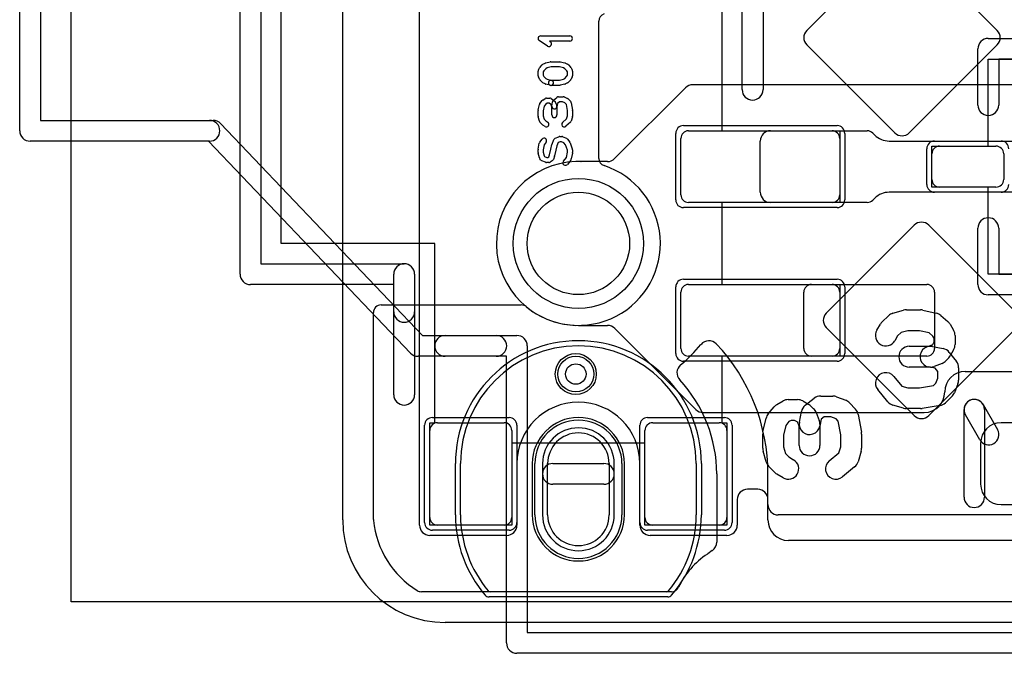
# Model space of a CAD drawing. Extents: x -3.2 to 23.2, y -0.5 to 25.
# Tile 1 of 22: x -3.2 to 6.5, y -0.3 to 5.9. Entities that reach past the tile are written whole.
import ezdxf

# ---------------------------------------------------------------- set-up
doc = ezdxf.new("R2010")
doc.units = 0
for name, color, linetype in [('Hole', 1, 'CONTINUOUS'), ('L1', 3, 'CONTINUOUS'), ('L4', 3, 'CONTINUOUS'), ('MetalMask-A', 176, 'CONTINUOUS'), ('MetalMask-B', 176, 'CONTINUOUS'), ('Outline', 7, 'CONTINUOUS'), ('PartsArea-A', 111, 'CONTINUOUS'), ('PartsArea-B', 111, 'CONTINUOUS'), ('PartsSilk-A', 221, 'CONTINUOUS'), ('PartsSilk-B', 221, 'CONTINUOUS'), ('Resist-A', 2, 'CONTINUOUS'), ('Resist-B', 2, 'CONTINUOUS'), ('Silk-A', 140, 'CONTINUOUS'), ('Silk-B', 140, 'CONTINUOUS')]:
    doc.layers.add(name, color=color, linetype=linetype)

msp = doc.modelspace()

# ---------------------------------------------------------------- linework, layer by layer
at = {"layer": 'Hole'}
for p, q in [((2, 1.05), (2, 1.55)), ((2.6, 1.55), (2.6, 1.05))]:
    msp.add_line(p, q, dxfattribs=at)
for centre, radius in [((2.3, 3.7), 0.5), ((2.275, 2.425), 0.1)]:
    msp.add_circle(centre, radius, dxfattribs=at)
for centre, start, end in [((2.3, 1.55), 0, 180), ((2.3, 1.05), 180, 0)]:
    msp.add_arc(centre, 0.3, start, end, dxfattribs=at)
at = {"layer": 'L1'}
for p, q in [((0.75, 0.95), (0.75, 9.45)), ((3.34571, 5.22071), (2.65392, 4.52892)), ((7.26895, 5.25), (3.41642, 5.25)), ((3.3, 4.175), (3.3, 4.725)), ((3.375, 4.8), (4.775, 4.8)), ((4.175, 4.8), (5.11895, 4.8)), ((4.85, 4.725), (4.85, 4.175)), ((5.17196, 4.77804), (5.19142, 4.75858)), ((4.075, 4.2), (4.075, 4.7)), ((5.33284, 4.7), (6.55, 4.7)), ((5.825, 4.65), (6.375, 4.65)), ((5.75, 4.325), (5.75, 4.575)), ((6.45, 4.575), (6.45, 4.325)), ((2.58321, 4.49963), (2.32678, 4.49963)), ((6.375, 4.25), (5.825, 4.25)), ((5.19142, 4.14142), (5.17196, 4.12196)), ((6.55, 4.2), (5.33284, 4.2)), ((4.775, 4.1), (3.375, 4.1)), ((5.11895, 4.1), (4.175, 4.1)), ((3.375, 3.3), (4.775, 3.3)), ((4.575, 3.3), (5.7, 3.3)), ((3.3, 2.675), (3.3, 3.225)), ((4.5, 2.675), (4.5, 3.225)), ((4.85, 3.225), (4.85, 2.675)), ((5.775, 3.225), (5.775, 2.675)), ((2.3, 2.89996), (2.58362, 2.89996)), ((2.65433, 2.87067), (3.44571, 2.07929)), ((4.775, 2.6), (3.375, 2.6)), ((5.7, 2.6), (4.575, 2.6)), ((6.075, 2.45), (6.825, 2.45)), ((3.51642, 2.05), (5.675, 2.05)), ((0.925, 1.95), (1.575, 1.95)), ((3.025, 1.95), (3.675, 1.95)), ((6.825, 1.95), (6.425, 1.95)), ((0.85, 1.025), (0.85, 1.875)), ((1.65, 1.875), (1.65, 1.025)), ((2.95, 1.025), (2.95, 1.875)), ((3.75, 1.875), (3.75, 1.025)), ((6.225, 1.75), (6.225, 1.35)), ((1.69996, 1.55), (1.69996, 1.05)), ((2.90004, 1.05), (2.90004, 1.55)), ((4.05, 1.3), (3.95, 1.3)), ((3.85, 1.2), (3.85, 0.95)), ((4.15, 1), (4.15, 1.2)), ((6.425, 1.15), (14.425, 1.15)), ((1.7, 1.04307), (1.7, 0.95)), ((2.9, 0.95), (2.9, 1.04307)), ((1.575, 0.95), (0.925, 0.95)), ((3.675, 0.95), (3.025, 0.95)), ((1.6, 0.85), (0.85, 0.85)), ((3.75, 0.85), (3, 0.85)), ((16.75, 0.8), (4.35, 0.8))]:
    msp.add_line(p, q, dxfattribs=at)
msp.add_circle((2.275, 2.425), 0.2, dxfattribs=at)
for centre, radius, start, end in [((3.41642, 5.15), 0.1, 90, 135), ((3.375, 4.725), 0.075, 90, 180), ((4.175, 4.7), 0.1, 90, 180), ((4.775, 4.725), 0.075, 0, 90), ((5.11895, 4.72503), 0.07497, 45, 90), ((5.33284, 4.9), 0.2, -135, -90), ((5.825, 4.575), 0.075, 90, 180), ((6.375, 4.575), 0.075, 0, 90), ((2.58321, 4.59963), 0.1, -90, -45), ((2.29997, 3.7), 0.80004, 91.84514, -89.997852), ((2.27277, 4.57459), 0.07497, -88.899469, -88.218922), ((2.29992, 3.70001), 0.80004, 88.240825, 91.777809), ((2.32678, 4.5746), 0.07497, -91.75816, -90), ((5.825, 4.325), 0.075, 180, -90), ((6.375, 4.325), 0.075, -90, 0), ((3.375, 4.175), 0.075, 180, -90), ((4.175, 4.2), 0.1, 180, -90), ((4.775, 4.175), 0.075, -90, 0), ((5.33284, 4), 0.2, 90, 135), ((5.11895, 4.17497), 0.07497, -90, -45), ((3.375, 3.225), 0.075, 90, 180), ((4.575, 3.225), 0.075, 90, 180), ((4.775, 3.225), 0.075, 0, 90), ((5.7, 3.225), 0.075, 0, 90), ((2.58362, 2.79996), 0.1, 45, 90), ((3.375, 2.675), 0.075, 180, -90), ((4.575, 2.675), 0.075, 180, -90), ((4.775, 2.675), 0.075, -90, 0), ((5.7, 2.675), 0.075, -90, 0), ((6.075, 2.25), 0.2, 90, 180), ((5.675, 2.25), 0.2, -90, 0), ((2.3, 1.55), 0.60004, 0, 180), ((3.51642, 2.15), 0.1, -135, -90), ((0.925, 1.875), 0.075, 90, 180), ((1.575, 1.875), 0.075, 0, 90), ((3.025, 1.875), 0.075, 90, 180), ((3.675, 1.875), 0.075, 0, 90), ((6.425, 1.75), 0.2, 90, 180), ((6.425, 1.35), 0.2, 180, -90), ((3.95, 1.2), 0.1, 90, 180), ((4.05, 1.2), 0.1, 0, 90), ((0.925, 1.025), 0.075, 180, -90), ((1.575, 1.025), 0.075, -90, 0), ((2.3, 1.05082), 0.60004, -179.921701, -179.342082), ((1.62503, 1.04307), 0.07497, 0, 0.657226), ((2.29999, 1.05082), 0.60005, -0.657907, -0.078298), ((2.97497, 1.04307), 0.07497, 179.342774, 180), ((3.025, 1.025), 0.075, 180, -90), ((3.675, 1.025), 0.075, -90, 0), ((4.35, 1), 0.2, 180, -90), ((0.85, 0.95), 0.1, 180, -90), ((1.6, 0.95), 0.1, -90, 0), ((3, 0.95), 0.1, 180, -90), ((3.75, 0.95), 0.1, -90, 0)]:
    msp.add_arc(centre, radius, start, end, dxfattribs=at)
at = {"layer": 'L4'}
for p, q in [((5.38763, 6.6385), (4.52904, 5.77991)), ((6.38762, 5.77991), (5.52903, 6.6385)), ((2.5, 4.53068), (2.5, 5.86932)), ((4.52904, 5.63849), (5.38762, 4.77991)), ((5.52904, 4.77991), (6.38762, 5.63849)), ((5.57763, 3.8785), (4.71904, 3.01991)), ((6.57762, 3.01991), (5.71903, 3.8785)), ((0.37497, 3.1), (1.74317, 3.1)), ((0.3, 1.00348), (0.3, 3.02503)), ((4.71904, 2.87849), (5.57762, 2.01991)), ((5.71904, 2.01991), (6.57762, 2.87849)), ((1.15, 1.05), (1.15, 1.55)), ((1.85, 1.55), (1.85, 1.05)), ((1.95, 1.55), (1.95, 1.05)), ((2.65, 1.05), (2.65, 1.55)), ((2.75, 1.05), (2.75, 1.55)), ((3.45, 1.55), (3.45, 1.05)), ((3.64999, 1.45), (3.64999, 0.78353)), ((4.14999, 1.15), (4.14999, 1.45)), ((15.75, 1.05), (4.24999, 1.05)), ((3.6068, 0.70124), (3.56198, 0.66953)), ((3.20943, 0.3), (0.7678, 0.3)), ((3.16023, 0.3), (1.43977, 0.3))]:
    msp.add_line(p, q, dxfattribs=at)
msp.add_circle((2.275, 2.425), 0.2, dxfattribs=at)
for centre, radius, start, end in [((2.57497, 5.86932), 0.07497, 108.316524, 180), ((4.59975, 5.7092), 0.1, 135, -135), ((6.31691, 5.7092), 0.1, -45, 45), ((5.45833, 4.85062), 0.1, -135, -45), ((2.57497, 4.53068), 0.07497, 180, -108.316524), ((2.3, 3.7), 0.80004, -129.521499, 71.684628), ((5.64833, 3.8078), 0.09998, 45, 135), ((0.37497, 3.02503), 0.07497, 90, 180), ((1.74317, 3.02503), 0.07497, 50.477221, 90), ((4.78975, 2.9492), 0.1, 135, -135), ((2.3, 1.55), 1.15, 0, 180), ((2.29997, 3.7), 1.55002, -49.934927, -39.51417), ((3.43823, 2.76184), 0.07497, -39.880918, -38.84362), ((3.57326, 2.65056), 0.10002, 44.149376, 140.021326), ((3.70067, 2.77048), 0.07497, -137.913948, -136.686273), ((2.29999, 1.45002), 1.85, -0.000619, 43.311298), ((3.36201, 2.43721), 0.1, 130.059389, -137.091105), ((3.23445, 2.31746), 0.07497, 42.875703, 43.567769), ((2.29999, 1.45), 1.35, 0, 42.870862), ((5.64833, 2.09062), 0.1, -135, -45), ((2.3, 1.55), 0.45, 0, 180), ((2.3, 1.55), 0.35, 0, 180), ((4.24999, 1.15), 0.1, 180, -90), ((0.37497, 1.00348), 0.07497, 180, -174.427802), ((1.20347, 1.08427), 0.9074, -174.43027, -121.561089), ((2.3, 1.05), 1.15, 180, -139.876046), ((2.3, 1.05), 0.45, 180, 0), ((2.3, 1.05), 0.35, 180, 0), ((2.3, 1.05), 1.15, -40.123954, 0), ((3.54997, 0.78353), 0.10002, -53.553999, 0), ((3.56445, 0.7631), 0.07497, -55.604052, -54.703078), ((3.56485, 0.76338), 0.07497, -55.076223, -53.553478), ((4.00003, -0.00006), 0.80006, 123.449138, 154.620033), ((3.51772, 0.73004), 0.07497, -56.551587, -53.81642), ((0.76777, 0.37497), 0.07497, -121.56144, -89.977072), ((1.43977, 0.325), 0.025, -139.883409, -90), ((3.16023, 0.325), 0.025, -90, -40.116591), ((3.20945, 0.37497), 0.07497, -90.015285, -25.361808)]:
    msp.add_arc(centre, radius, start, end, dxfattribs=at)
at = {"layer": 'MetalMask-A'}
for p, q in [((3.3, 4.175), (3.3, 4.725)), ((3.375, 4.8), (4.775, 4.8)), ((4.85, 4.725), (4.85, 4.175)), ((5.825, 4.65), (6.375, 4.65)), ((5.75, 4.325), (5.75, 4.575)), ((6.45, 4.575), (6.45, 4.325)), ((6.375, 4.25), (5.825, 4.25)), ((4.775, 4.1), (3.375, 4.1)), ((3.375, 3.3), (4.775, 3.3)), ((3.3, 2.675), (3.3, 3.225)), ((4.85, 3.225), (4.85, 2.675)), ((4.775, 2.6), (3.375, 2.6)), ((0.925, 1.95), (1.575, 1.95)), ((3.025, 1.95), (3.675, 1.95)), ((0.85, 1.025), (0.85, 1.875)), ((1.65, 1.875), (1.65, 1.025)), ((2.95, 1.025), (2.95, 1.875)), ((3.75, 1.875), (3.75, 1.025)), ((1.575, 0.95), (0.925, 0.95)), ((3.675, 0.95), (3.025, 0.95))]:
    msp.add_line(p, q, dxfattribs=at)
for centre, start, end in [((3.375, 4.725), 90, 180), ((4.775, 4.725), 0, 90), ((5.825, 4.575), 90, 180), ((6.375, 4.575), 0, 90), ((5.825, 4.325), 180, -90), ((6.375, 4.325), -90, 0), ((3.375, 4.175), 180, -90), ((4.775, 4.175), -90, 0), ((3.375, 3.225), 90, 180), ((4.775, 3.225), 0, 90), ((3.375, 2.675), 180, -90), ((4.775, 2.675), -90, 0), ((0.925, 1.875), 90, 180), ((1.575, 1.875), 0, 90), ((3.025, 1.875), 90, 180), ((3.675, 1.875), 0, 90), ((0.925, 1.025), 180, -90), ((1.575, 1.025), -90, 0), ((3.025, 1.025), 180, -90), ((3.675, 1.025), -90, 0)]:
    msp.add_arc(centre, 0.075, start, end, dxfattribs=at)
at = {"layer": 'MetalMask-B'}
for p, q in [((1.15, 1.05), (1.15, 1.55)), ((1.95, 1.55), (1.95, 1.05)), ((2.65, 1.05), (2.65, 1.55)), ((3.45, 1.55), (3.45, 1.05)), ((3.16023, 0.3), (1.43977, 0.3))]:
    msp.add_line(p, q, dxfattribs=at)
for centre, radius, start, end in [((2.3, 1.55), 1.15, 0, 180), ((2.3, 1.55), 0.35, 0, 180), ((2.3, 1.05), 1.15, 180, -139.876046), ((2.3, 1.05), 0.35, 180, 0), ((2.3, 1.05), 1.15, -40.123954, 0), ((1.43977, 0.325), 0.025, -139.883409, -90), ((3.16023, 0.325), 0.025, -90, -40.116591)]:
    msp.add_arc(centre, radius, start, end, dxfattribs=at)
at = {"layer": 'Outline'}
for p, q in [((0, 1), (0, 20)), ((7, 0), (1, 0))]:
    msp.add_line(p, q, dxfattribs=at)
msp.add_arc((1, 1), 1, 180, -90, dxfattribs=at)
at = {"layer": 'PartsArea-A'}
for p, q in [((3.7, 7.1), (3.7, 4.8)), ((-0.6, 3.7), (-0.6, 6.7)), ((6.3, 4.65), (6.3, 5.5)), ((6.3, 5.5), (8.1, 5.5)), ((3.7, 4.8), (4.85, 4.8)), ((4.85, 4.8), (4.85, 4.1)), ((5.75, 4.25), (5.75, 4.65)), ((5.75, 4.65), (6.3, 4.65)), ((6.3, 4.25), (5.75, 4.25)), ((6.3, 3.4), (6.3, 4.25)), ((4.85, 4.1), (3.7, 4.1)), ((3.7, 4.1), (3.7, 3.3)), ((0.9, 3.7), (-0.6, 3.7)), ((0.9, 1.95), (0.9, 3.7)), ((8.1, 3.4), (6.3, 3.4)), ((3.7, 3.3), (4.85, 3.3)), ((4.85, 3.3), (4.85, 2.6)), ((4.85, 2.6), (3.7, 2.6)), ((3.7, 2.6), (3.7, 1.95)), ((0.85, 0.95), (0.85, 1.95)), ((0.85, 1.95), (0.9, 1.95)), ((3.7, 1.95), (3.75, 1.95)), ((3.75, 1.95), (3.75, 0.95)), ((2.95, 1.75), (1.65, 1.75)), ((1.65, 1.75), (1.65, 0.95)), ((2.95, 0.95), (2.95, 1.75)), ((1.65, 0.95), (0.85, 0.95)), ((3.75, 0.95), (2.95, 0.95))]:
    msp.add_line(p, q, dxfattribs=at)
at = {"layer": 'PartsArea-B'}
for p, q in [((-2.65, 0.2), (-2.65, 23.8)), ((22.65, 0.2), (-2.65, 0.2))]:
    msp.add_line(p, q, dxfattribs=at)
at = {"layer": 'PartsSilk-A'}
for p, q in [((-1.0016, 3.4), (-1.0016, 7)), ((-0.7984, 7), (-0.7984, 3.5016)), ((3.8984, 5.2016), (3.8984, 6.6984)), ((4.1016, 6.6984), (4.1016, 5.2016)), ((2.0003, 5.62763), (1.91882, 5.68041)), ((1.93241, 5.72639), (2.21759, 5.72639)), ((2.21759, 5.67639), (2.01699, 5.67639)), ((2.01699, 5.67639), (2.02748, 5.66959)), ((6.3, 5.7016), (8.1, 5.7016)), ((6.1984, 5.0516), (6.1984, 5.6)), ((8.1, 5.4984), (6.4016, 5.4984)), ((6.4016, 5.4984), (6.4016, 5.0516)), ((1.90741, 5.3375), (1.90741, 5.38194)), ((1.9107, 5.39434), (1.92181, 5.41379)), ((1.92483, 5.418), (1.94705, 5.443)), ((1.95456, 5.44875), (1.97678, 5.45986)), ((1.96394, 5.38673), (1.95741, 5.3753)), ((1.98123, 5.40618), (1.96394, 5.38673)), ((1.99669, 5.41391), (1.98123, 5.40618)), ((1.9819, 5.46175), (2.02635, 5.47286)), ((2.03549, 5.42361), (1.99669, 5.41391)), ((2.03241, 5.47361), (2.11759, 5.47361)), ((2.11451, 5.42361), (2.03549, 5.42361)), ((2.15331, 5.41391), (2.11451, 5.42361)), ((2.12365, 5.47286), (2.1681, 5.46175)), ((2.16877, 5.40618), (2.15331, 5.41391)), ((2.18606, 5.38673), (2.16877, 5.40618)), ((2.17322, 5.45986), (2.19544, 5.44875)), ((2.19259, 5.3753), (2.18606, 5.38673)), ((2.20295, 5.443), (2.22517, 5.418)), ((2.22819, 5.41379), (2.2393, 5.39434)), ((2.24259, 5.38194), (2.24259, 5.3375)), ((1.92116, 5.3041), (1.91005, 5.32632)), ((1.94705, 5.27367), (1.92483, 5.29867)), ((1.95741, 5.3753), (1.95741, 5.3434)), ((1.95741, 5.3434), (1.9644, 5.32942)), ((1.9644, 5.32942), (1.98123, 5.31049)), ((1.98123, 5.31049), (1.99669, 5.30276)), ((1.99669, 5.30276), (2.03847, 5.29231)), ((2.03241, 5.29306), (2.11451, 5.29306)), ((2.11451, 5.29306), (2.15331, 5.30276)), ((2.15331, 5.30276), (2.16877, 5.31049)), ((2.16877, 5.31049), (2.1856, 5.32942)), ((2.1856, 5.32942), (2.19259, 5.3434)), ((2.19259, 5.3434), (2.19259, 5.3753)), ((2.22517, 5.29867), (2.20295, 5.27367)), ((2.23995, 5.32632), (2.22884, 5.3041)), ((1.97678, 5.25681), (1.95456, 5.26792)), ((2.02635, 5.24381), (1.9819, 5.25492)), ((2.11759, 5.24306), (2.03241, 5.24306)), ((2.1681, 5.25492), (2.12365, 5.24381)), ((2.19544, 5.26792), (2.17322, 5.25681)), ((1.924, 5.06701), (1.94622, 5.09479)), ((1.95249, 5.10037), (1.97471, 5.11426)), ((1.98796, 5.11806), (2.0213, 5.11806)), ((2.03455, 5.11426), (2.05677, 5.10037)), ((2.05715, 5.09838), (2.09048, 5.12615)), ((2.0612, 5.09685), (2.07231, 5.08574)), ((2.10648, 5.13194), (2.15093, 5.13194)), ((2.16054, 5.13002), (2.19387, 5.11614)), ((2.20295, 5.10967), (2.22517, 5.08467)), ((1.90741, 4.94306), (1.90741, 4.99861)), ((1.90795, 5.00376), (1.91906, 5.05654)), ((1.96676, 5.04042), (1.95741, 4.99601)), ((1.9826, 5.06023), (1.96676, 5.04042)), ((1.99513, 5.06806), (1.9826, 5.06023)), ((2.01413, 5.06806), (1.99513, 5.06806)), ((2.02785, 5.05948), (2.01413, 5.06806)), ((2.03303, 5.0543), (2.02785, 5.05948)), ((2.04074, 5.0331), (2.03303, 5.0543)), ((2.04074, 4.95417), (2.04074, 5.0331)), ((2.04113, 5.04188), (2.04854, 5.08355)), ((2.07813, 5.0766), (2.08924, 5.04604)), ((2.09617, 5.06581), (2.09035, 5.03312)), ((2.09074, 5.0375), (2.09074, 4.95417)), ((2.11553, 5.08194), (2.09617, 5.06581)), ((2.14593, 5.08194), (2.11553, 5.08194)), ((2.16937, 5.07218), (2.14593, 5.08194)), ((2.18295, 5.05691), (2.16937, 5.07218)), ((2.19259, 4.99662), (2.18295, 5.05691)), ((2.19259, 4.94634), (2.19259, 4.99662)), ((2.23117, 5.07201), (2.24228, 5.00256)), ((2.24259, 4.99861), (2.24259, 4.94306)), ((1.91936, 4.89495), (1.90825, 4.93662)), ((1.95741, 4.99601), (1.95741, 4.94634)), ((1.95741, 4.94634), (1.96615, 4.91356)), ((1.96615, 4.91356), (1.98204, 4.89568)), ((2.14558, 4.88131), (2.18429, 4.91519)), ((2.18429, 4.91519), (2.19259, 4.94634)), ((2.24175, 4.93662), (2.23064, 4.89495)), ((1.94705, 4.85978), (1.92483, 4.88478)), ((1.97471, 4.8413), (1.95249, 4.85519)), ((1.98204, 4.89568), (2.00121, 4.8837)), ((2.22294, 4.88258), (2.1785, 4.84369)), ((1.9233, 4.68831), (1.94552, 4.71887)), ((2.04266, 4.66934), (2.06118, 4.71379)), ((2.07464, 4.72725), (2.10797, 4.74114)), ((2.11759, 4.74306), (2.13981, 4.74306)), ((2.14942, 4.74114), (2.18276, 4.72725)), ((2.19337, 4.71887), (2.21559, 4.68831)), ((1.90741, 4.5875), (1.90741, 4.61528)), ((1.90785, 4.61996), (1.91896, 4.67829)), ((1.96703, 4.66343), (1.95741, 4.61292)), ((1.95741, 4.61292), (1.95741, 4.59058)), ((1.98596, 4.68947), (1.96703, 4.66343)), ((2.01938, 4.56648), (2.03012, 4.62018)), ((2.03038, 4.62134), (2.04149, 4.66578)), ((2.08954, 4.65184), (2.07903, 4.60979)), ((2.10338, 4.68505), (2.08954, 4.65184)), ((2.12259, 4.69306), (2.10338, 4.68505)), ((2.13481, 4.69306), (2.12259, 4.69306)), ((2.15706, 4.68379), (2.13481, 4.69306)), ((2.17319, 4.6616), (2.15706, 4.68379)), ((2.19259, 4.61068), (2.17319, 4.6616)), ((2.21873, 4.68251), (2.24095, 4.62418)), ((2.24259, 4.61528), (2.24259, 4.5875)), ((1.91927, 4.537), (1.90816, 4.58144)), ((1.93511, 4.51355), (1.924, 4.52744)), ((1.95741, 4.59058), (1.96645, 4.55442)), ((1.96645, 4.55442), (1.97016, 4.54978)), ((1.97016, 4.54978), (1.99296, 4.54028)), ((1.99296, 4.54028), (2.00302, 4.54028)), ((2.00302, 4.54028), (2.01186, 4.54581)), ((2.01186, 4.54581), (2.01938, 4.56648)), ((2.06701, 4.55118), (2.0559, 4.52063)), ((2.07903, 4.60979), (2.06803, 4.55482)), ((2.15363, 4.50312), (2.18308, 4.53994)), ((2.18308, 4.53994), (2.19259, 4.58986)), ((2.19259, 4.58986), (2.19259, 4.61068)), ((2.24215, 4.58282), (2.23104, 4.52449)), ((1.97834, 4.4922), (1.94501, 4.50609)), ((2.01019, 4.49028), (1.98796, 4.49028)), ((2.04566, 4.50797), (2.02344, 4.49408)), ((2.226, 4.51355), (2.19267, 4.47188)), ((6.1984, 3.3), (6.1984, 3.8484)), ((6.4016, 3.8484), (6.4016, 3.4016)), ((-0.7984, 3.5016), (0.6, 3.5016)), ((0.7016, 3.4), (0.7016, 2.2236)), ((6.4016, 3.4016), (8.1, 3.4016)), ((0.4984, 3.2984), (-0.9, 3.2984)), ((0.4984, 2.2236), (0.4984, 3.2984)), ((8.1, 3.1984), (6.3, 3.1984)), ((4.66469, 2.21027), (4.78325, 2.21027)), ((4.23808, 2.12726), (4.29736, 2.16184)), ((4.34855, 2.17568), (4.43746, 2.17568)), ((4.48865, 2.16184), (4.54793, 2.12726)), ((4.51339, 2.11969), (4.6023, 2.18886)), ((4.56607, 2.11377), (4.59571, 2.0861)), ((4.82008, 2.20336), (4.909, 2.16877)), ((4.94575, 2.14414), (5.00502, 2.08189)), ((4.15284, 2.03644), (4.21212, 2.10561)), ((4.45621, 1.95476), (4.47597, 2.05851)), ((4.62105, 2.04871), (4.65069, 1.97263)), ((5.03158, 2.029), (5.06122, 1.85609)), ((4.10124, 1.86127), (4.13088, 1.99268)), ((4.32355, 1.92337), (4.30195, 1.8276)), ((4.35526, 1.96037), (4.32355, 1.92337)), ((4.37602, 1.97248), (4.35526, 1.96037)), ((4.40999, 1.97248), (4.37602, 1.97248)), ((4.43572, 1.95747), (4.40999, 1.97248)), ((4.44012, 1.95337), (4.43572, 1.95747)), ((4.45442, 1.91666), (4.44012, 1.95337)), ((4.66842, 1.98284), (4.65583, 1.91674)), ((4.65762, 1.93575), (4.65762, 1.72825)), ((4.69956, 2.00707), (4.66842, 1.98284)), ((4.76418, 2.00707), (4.69956, 2.00707)), ((4.81422, 1.98761), (4.76418, 2.00707)), ((4.83653, 1.96417), (4.81422, 1.98761)), ((4.85948, 1.83027), (4.83653, 1.96417)), ((4.09875, 1.70058), (4.09875, 1.83892)), ((4.30195, 1.8276), (4.30195, 1.71481)), ((4.45442, 1.72825), (4.45442, 1.91666)), ((4.85948, 1.71481), (4.85948, 1.83027)), ((5.06268, 1.83892), (5.06268, 1.70058)), ((4.1323, 1.56892), (4.10266, 1.67267)), ((4.30195, 1.71481), (4.32081, 1.64879)), ((4.32081, 1.64879), (4.35291, 1.61508)), ((4.74862, 1.57869), (4.8425, 1.65537)), ((4.8425, 1.65537), (4.85948, 1.71481)), ((5.05877, 1.67267), (5.02913, 1.56892)), ((2.0516, 1.5516), (2.5484, 1.5516)), ((4.35291, 1.61508), (4.39974, 1.58776)), ((4.21569, 1.46451), (4.15641, 1.52676)), ((4.29736, 1.41224), (4.23808, 1.44682)), ((4.99571, 1.51814), (4.87716, 1.42131)), ((2.5484, 1.3484), (2.0516, 1.3484))]:
    msp.add_line(p, q, dxfattribs=at)
for centre, radius, start, end in [((1.93241, 5.70139), 0.025, 90, -122.933807), ((2.01389, 5.64861), 0.025, -122.933543, 57.066193), ((2.21759, 5.70139), 0.025, -90, 90), ((6.3, 5.6), 0.1016, 90, 180), ((1.93241, 5.38194), 0.025, 150.266489, 180), ((1.94352, 5.40139), 0.025, 138.372169, 150.266489), ((1.96574, 5.42639), 0.025, 116.565051, 138.37217), ((1.98796, 5.4375), 0.025, 104.030684, 116.565051), ((2.03241, 5.44861), 0.025, 90, 104.030684), ((2.11759, 5.44861), 0.025, 75.969316, 90), ((2.16204, 5.4375), 0.025, 63.434949, 75.969316), ((2.18426, 5.42639), 0.025, 41.627831, 63.434949), ((2.20648, 5.40139), 0.025, 29.733511, 41.62783), ((2.21759, 5.38194), 0.025, 0, 29.733511), ((1.93241, 5.3375), 0.025, 180, -153.434949), ((1.94352, 5.31528), 0.025, -153.434949, -138.37217), ((2.03241, 5.26806), 0.025, 90, -90), ((2.03241, 5.26806), 0.025, -104.030684, 75.96679), ((2.20648, 5.31528), 0.025, -41.627831, -26.565051), ((2.21759, 5.3375), 0.025, -26.565051, 0), ((1.96574, 5.29028), 0.025, -138.372169, -116.565051), ((1.98796, 5.27917), 0.025, -116.565051, -104.030684), ((2.11759, 5.26806), 0.025, -90, -75.969316), ((2.16204, 5.27917), 0.025, -75.969316, -63.434949), ((2.18426, 5.29028), 0.025, -63.434949, -41.62783), ((4, 5.2016), 0.1016, 180, 0), ((1.96574, 5.07917), 0.025, 122.005383, 141.345223), ((1.98796, 5.09306), 0.025, 90, 122.010019), ((2.0213, 5.09306), 0.025, 57.994617, 90), ((2.07315, 5.07917), 0.025, 129.790899, 169.916736), ((2.04352, 5.07917), 0.025, 45, 57.989981), ((2.10648, 5.10694), 0.025, 90, 129.800498), ((2.15093, 5.10694), 0.025, 67.394238, 90), ((2.18426, 5.09306), 0.025, 41.627831, 67.391122), ((1.93241, 4.99861), 0.025, 168.110161, 180), ((1.94352, 5.05139), 0.025, 141.333033, 168.112983), ((2.06574, 5.0375), 0.025, 169.908369, -10.083264), ((2.05463, 5.06806), 0.025, 19.97136, 45), ((2.06574, 5.0375), 0.025, 0, 19.97859), ((2.20648, 5.06806), 0.025, 9.089372, 41.630694), ((2.21759, 4.99861), 0.025, 0, 9.088668), ((6.3, 5.0516), 0.1016, 180, 0), ((1.93241, 4.94306), 0.025, 180, -165.07115), ((2.06574, 4.95417), 0.025, 180, 0), ((2.21759, 4.94306), 0.025, -14.925513, 0), ((1.94352, 4.90139), 0.025, -165.074487, -138.369306), ((1.96574, 4.87639), 0.025, -138.372169, -122.010019), ((1.98796, 4.8625), 0.025, -122.005383, 57.989981), ((2.16204, 4.8625), 0.025, 131.188082, -48.810424), ((2.20648, 4.90139), 0.025, -48.811918, -14.92885), ((1.96574, 4.70417), 0.025, -36.017263, 143.979316), ((2.08426, 4.70417), 0.025, 112.626915, 157.38105), ((2.11759, 4.71806), 0.025, 90, 112.623527), ((2.13981, 4.71806), 0.025, 67.394238, 90), ((2.17315, 4.70417), 0.025, 36.017263, 67.382576), ((1.93241, 4.61528), 0.025, 169.211414, 180), ((1.94352, 4.67361), 0.025, 143.982737, 169.211414), ((2.05463, 4.61528), 0.025, 165.969316, 168.692051), ((2.06574, 4.65972), 0.025, 157.373085, 165.963757), ((2.19537, 4.67361), 0.025, 20.856498, 36.020684), ((2.21759, 4.61528), 0.025, 0, 20.853641), ((1.93241, 4.5875), 0.025, 180, -165.969316), ((1.94352, 4.54306), 0.025, -165.969316, -141.333033), ((2.03241, 4.52917), 0.025, -57.994617, -19.97919), ((2.04352, 4.55972), 0.025, -19.97919, -11.305437), ((2.20648, 4.52917), 0.025, -38.666967, -10.783847), ((2.21759, 4.5875), 0.025, -10.788586, 0), ((1.95463, 4.52917), 0.025, -141.333033, -112.626915), ((1.98796, 4.51528), 0.025, -112.626915, -90), ((2.01019, 4.51528), 0.025, -90, -57.994617), ((2.17315, 4.4875), 0.025, 141.333033, -38.654777), ((6.3, 3.8484), 0.1016, 0, 180), ((0.6, 3.4), 0.1016, 0, 90), ((-0.9, 3.4), 0.1016, 180, -90), ((6.3, 3.3), 0.1016, 180, -90), ((0.6, 2.2236), 0.1016, 180, 0), ((4.66469, 2.10867), 0.1016, 90, 127.882121), ((4.78325, 2.10867), 0.1016, 68.746283, 90), ((4.28927, 2.0395), 0.1016, 120.254813, 139.402799), ((4.34855, 2.07408), 0.1016, 90, 120.256437), ((4.43746, 2.07408), 0.1016, 59.745187, 90), ((4.57578, 2.0395), 0.1016, 127.883886, 169.216717), ((4.49674, 2.0395), 0.1016, 46.970262, 59.743563), ((4.87217, 2.07408), 0.1016, 43.596207, 68.743898), ((4.22999, 1.97033), 0.1016, 139.406657, 167.289429), ((4.52638, 2.01183), 0.1016, 21.284085, 46.968736), ((4.93144, 2.01183), 0.1016, 9.729325, 43.595234), ((4.55602, 1.93575), 0.1016, 169.216493, -10.783283), ((4.55602, 1.93575), 0.1016, 0, 21.285386), ((4.20035, 1.83892), 0.1016, 167.29197, 180), ((4.96108, 1.83892), 0.1016, 0, 9.727027), ((4.20035, 1.70058), 0.1016, 180, -164.056063), ((4.55602, 1.72825), 0.1016, 180, 0), ((4.96108, 1.70058), 0.1016, -15.944621, 0), ((2.0516, 1.45), 0.1016, 90, -90), ((2.5484, 1.45), 0.1016, -90, 90), ((4.22999, 1.59683), 0.1016, -164.055379, -136.399939), ((4.34855, 1.5), 0.1016, -120.254813, 59.743563), ((4.81289, 1.5), 0.1016, 129.240206, -50.758526), ((4.93144, 1.59683), 0.1016, -50.759794, -15.943937), ((4.28927, 1.53458), 0.1016, -136.399709, -120.256437)]:
    msp.add_arc(centre, radius, start, end, dxfattribs=at)
at = {"layer": 'PartsSilk-B'}
for p, q in [((-3.1516, 4.8), (-3.1516, 15.8)), ((-2.9484, 15.6984), (-2.9484, 4.9016)), ((-2.9484, 4.9016), (-1.26429, 4.9016)), ((-1.19072, 4.87007), (0.77925, 2.8016)), ((-1.30783, 4.6984), (-3.05, 4.6984)), ((0.66214, 2.62993), (-1.30783, 4.6984)), ((0.77925, 2.8016), (1.7, 2.8016)), ((1.8016, 2.7), (1.8016, -0.0984)), ((1.5984, 2.5984), (0.73571, 2.5984)), ((1.5984, -0.2), (1.5984, 2.5984)), ((1.8016, -0.0984), (18.3, -0.0984)), ((18.3, -0.3016), (1.7, -0.3016))]:
    msp.add_line(p, q, dxfattribs=at)
for centre, start, end in [((-1.26429, 4.8), 43.60418, 90), ((-3.05, 4.8), 180, -90), ((1.7, 2.7), 0, 90), ((0.73571, 2.7), -136.39582, -90), ((1.7, -0.2), 180, -90)]:
    msp.add_arc(centre, 0.1016, start, end, dxfattribs=at)
at = {"layer": 'Resist-A'}
for p, q in [((3.325, 4.85), (4.825, 4.85)), ((3.25, 4.125), (3.25, 4.775)), ((4.9, 4.775), (4.9, 4.125)), ((5.7, 4.275), (5.7, 4.625)), ((5.775, 4.7), (6.425, 4.7)), ((6.425, 4.2), (5.775, 4.2)), ((4.825, 4.05), (3.325, 4.05)), ((3.25, 2.625), (3.25, 3.275)), ((3.325, 3.35), (4.825, 3.35)), ((4.9, 3.275), (4.9, 2.625)), ((4.825, 2.55), (3.325, 2.55)), ((0.8, 0.975), (0.8, 1.925)), ((0.875, 2), (1.625, 2)), ((1.7, 1.925), (1.7, 0.975)), ((2.9, 0.975), (2.9, 1.925)), ((2.975, 2), (3.725, 2)), ((3.8, 1.925), (3.8, 0.975)), ((1.875, 1.05), (1.875, 1.55)), ((2.725, 1.55), (2.725, 1.05)), ((1.625, 0.9), (0.875, 0.9)), ((3.725, 0.9), (2.975, 0.9))]:
    msp.add_line(p, q, dxfattribs=at)
for centre, radius in [((2.3, 3.7), 0.635), ((2.275, 2.425), 0.175)]:
    msp.add_circle(centre, radius, dxfattribs=at)
for centre, radius, start, end in [((3.325, 4.775), 0.075, 90, 180), ((4.825, 4.775), 0.075, 0, 90), ((5.775, 4.625), 0.075, 90, 180), ((6.425, 4.625), 0.075, 0, 90), ((5.775, 4.275), 0.075, 180, -90), ((6.425, 4.275), 0.075, -90, 0), ((3.325, 4.125), 0.075, 180, -90), ((4.825, 4.125), 0.075, -90, 0), ((3.325, 3.275), 0.075, 90, 180), ((4.825, 3.275), 0.075, 0, 90), ((3.325, 2.625), 0.075, 180, -90), ((4.825, 2.625), 0.075, -90, 0), ((0.875, 1.925), 0.075, 90, 180), ((1.625, 1.925), 0.075, 0, 90), ((2.3, 1.55), 0.425, 0, 180), ((2.975, 1.925), 0.075, 90, 180), ((3.725, 1.925), 0.075, 0, 90), ((0.875, 0.975), 0.075, 180, -90), ((1.625, 0.975), 0.075, -90, 0), ((2.3, 1.05), 0.425, 180, 0), ((2.975, 0.975), 0.075, 180, -90), ((3.725, 0.975), 0.075, -90, 0)]:
    msp.add_arc(centre, radius, start, end, dxfattribs=at)
at = {"layer": 'Resist-B'}
for p, q in [((1.1, 1.05), (1.1, 1.55)), ((1.875, 1.05), (1.875, 1.55)), ((2.725, 1.55), (2.725, 1.05)), ((3.5, 1.55), (3.5, 1.05)), ((3.17178, 0.25), (1.42822, 0.25))]:
    msp.add_line(p, q, dxfattribs=at)
for centre, radius in [((2.3, 3.7), 0.635), ((2.275, 2.425), 0.175)]:
    msp.add_circle(centre, radius, dxfattribs=at)
for centre, radius, start, end in [((2.3, 1.55), 1.2, 0, 180), ((2.3, 1.55), 0.425, 0, 180), ((2.3, 1.05), 1.2, 180, -139.294145), ((2.3, 1.05), 0.425, 180, 0), ((2.3, 1.05), 1.2, -40.705855, 0), ((1.42822, 0.3), 0.05, -139.290567, -90), ((3.17178, 0.3), 0.05, -90, -40.709433)]:
    msp.add_arc(centre, radius, start, end, dxfattribs=at)
at = {"layer": 'Silk-A'}
for p, q in [((3.8984, 5.2016), (3.8984, 6.6984)), ((4.1016, 6.6984), (4.1016, 5.2016)), ((6.3, 5.7016), (8.1, 5.7016)), ((6.1984, 5.0516), (6.1984, 5.6)), ((8.1, 5.4984), (6.4016, 5.4984)), ((6.4016, 5.4984), (6.4016, 5.0516)), ((6.1984, 3.3), (6.1984, 3.8484)), ((6.4016, 3.8484), (6.4016, 3.4016)), ((0.4984, 3.03232), (0.4984, 3.4)), ((0.7016, 3.4), (0.7016, 3.03232)), ((6.4016, 3.4016), (8.1, 3.4016)), ((8.1, 3.1984), (6.3, 3.1984)), ((5.26451, 2.93431), (5.32676, 2.99359)), ((5.36892, 3.0177), (5.47267, 3.04734)), ((5.50058, 3.05125), (5.63892, 3.05125)), ((5.66127, 3.04876), (5.79268, 3.01912)), ((5.83644, 2.99716), (5.90561, 2.93788)), ((5.21224, 2.85264), (5.24682, 2.91192)), ((5.92726, 2.91192), (5.96184, 2.85264)), ((5.41508, 2.79709), (5.38776, 2.75026)), ((5.44879, 2.82919), (5.41508, 2.79709)), ((5.51481, 2.84805), (5.44879, 2.82919)), ((5.6276, 2.84805), (5.51481, 2.84805)), ((5.72337, 2.82645), (5.6276, 2.84805)), ((5.76037, 2.79474), (5.72337, 2.82645)), ((5.77248, 2.77398), (5.76037, 2.79474)), ((5.97568, 2.80145), (5.97568, 2.71254)), ((5.52825, 2.69558), (5.71666, 2.69558)), ((5.71666, 2.69558), (5.75337, 2.70988)), ((5.75337, 2.70988), (5.75747, 2.71428)), ((5.75476, 2.69379), (5.85851, 2.67403)), ((5.75747, 2.71428), (5.77248, 2.74001)), ((5.77248, 2.74001), (5.77248, 2.77398)), ((5.91969, 2.63661), (5.98886, 2.5477)), ((5.96184, 2.66135), (5.92726, 2.60207)), ((5.84871, 2.52895), (5.77263, 2.49931)), ((5.91377, 2.58393), (5.8861, 2.55429)), ((5.73575, 2.49238), (5.52825, 2.49238)), ((5.78284, 2.48158), (5.71674, 2.49417)), ((5.80707, 2.45044), (5.78284, 2.48158)), ((5.80707, 2.38582), (5.80707, 2.45044)), ((6.01027, 2.48531), (6.01027, 2.36675)), ((5.37869, 2.40138), (5.45537, 2.3075)), ((5.45537, 2.3075), (5.51481, 2.29052)), ((5.63027, 2.29052), (5.76417, 2.31347)), ((5.76417, 2.31347), (5.78761, 2.33578)), ((5.78761, 2.33578), (5.80707, 2.38582)), ((6.00336, 2.32992), (5.96877, 2.241)), ((5.31814, 2.15429), (5.22131, 2.27284)), ((5.51481, 2.29052), (5.63027, 2.29052)), ((5.47267, 2.09123), (5.36892, 2.12087)), ((5.829, 2.11842), (5.65609, 2.08878)), ((5.94414, 2.20425), (5.88189, 2.14498)), ((5.63892, 2.08732), (5.50058, 2.08732))]:
    msp.add_line(p, q, dxfattribs=at)
for centre, start, end in [((6.3, 5.6), 90, 180), ((4, 5.2016), 180, 0), ((6.3, 5.0516), 180, 0), ((6.3, 3.8484), 0, 180), ((0.6, 3.4), 0, 180), ((6.3, 3.3), 180, -90), ((0.6, 3.03232), 180, 0), ((5.39683, 2.92001), 105.944621, 133.600061), ((5.50058, 2.94965), 90, 105.943937), ((5.63892, 2.94965), 77.29197, 90), ((5.77033, 2.92001), 49.406657, 77.289429), ((5.33458, 2.86073), 133.600291, 149.743563), ((5.8395, 2.86073), 30.254813, 49.402799), ((5.3, 2.80145), 149.745187, -30.256437), ((5.87408, 2.80145), 0, 30.256437), ((5.52825, 2.59398), 90, -90), ((5.73575, 2.59398), 79.216493, -100.783283), ((5.87408, 2.71254), -30.254813, 0), ((5.8395, 2.57422), 37.883886, 79.216717), ((5.8395, 2.65326), -43.029738, -30.256437), ((5.73575, 2.59398), -90, -68.714614), ((5.81183, 2.62362), -68.715915, -43.031264), ((5.90867, 2.48531), 0, 37.882121), ((5.3, 2.33711), 39.240206, -140.758526), ((5.90867, 2.36675), -21.253717, 0), ((5.87408, 2.27783), -46.403793, -21.256102), ((5.39683, 2.21856), -140.759794, -105.943937), ((5.81183, 2.21856), -80.270675, -46.404766), ((5.50058, 2.18892), -105.944621, -90), ((5.63892, 2.18892), -90, -80.272973)]:
    msp.add_arc(centre, 0.1016, start, end, dxfattribs=at)
at = {"layer": 'Silk-B'}
for p, q in [((-3.1516, 4.8), (-3.1516, 15.8)), ((-2.9484, 15.6984), (-2.9484, 4.9016)), ((-2.9484, 4.9016), (-1.3, 4.9016)), ((-1.3, 4.6984), (-3.05, 4.6984)), ((1, 2.8016), (1.49876, 2.8016)), ((1.49876, 2.5984), (1, 2.5984)), ((6.24962, 2.12768), (6.39036, 1.88323)), ((6.06296, 1.22222), (6.06296, 2.07778)), ((6.21704, 1.78343), (6.0763, 2.02788)), ((6.26296, 2.07778), (6.26296, 1.22222))]:
    msp.add_line(p, q, dxfattribs=at)
for centre, radius, start, end in [((-1.3, 4.8), 0.1016, -90, 90), ((-3.05, 4.8), 0.1016, 180, -90), ((1, 2.7), 0.1016, 90, -90), ((1.49876, 2.7), 0.1016, -90, 90), ((6.16296, 2.07778), 0.1, 29.933919, -150.069182), ((6.16296, 2.07778), 0.1, 0, 180), ((6.3037, 1.83333), 0.1, -150.066081, 29.930818), ((6.16296, 1.22222), 0.1, 180, 0)]:
    msp.add_arc(centre, radius, start, end, dxfattribs=at)

doc.saveas('drawing.dxf')
